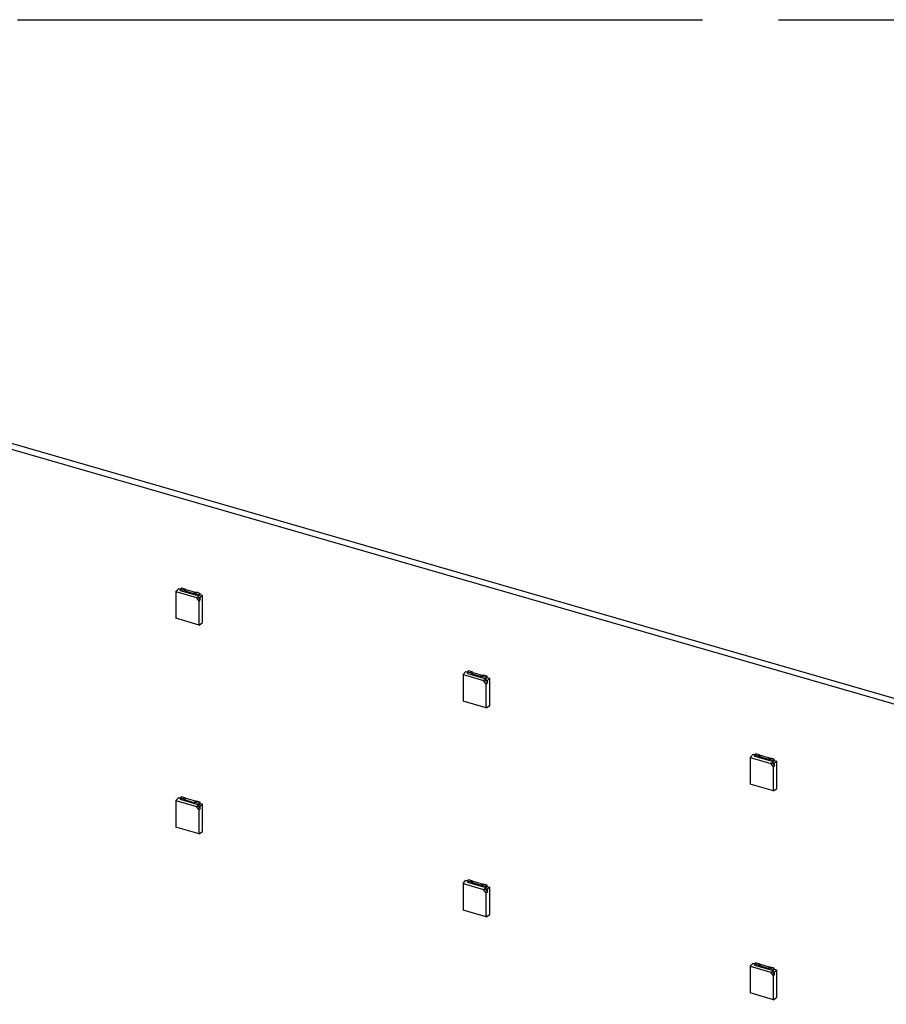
# Model space of a CAD drawing. Header units: millimetres. Extents: x 0 to 210, y 0 to 297.
# Tile 21 of 44: x 81 to 92, y 245 to 258. Entities that reach past the tile are written whole.
import ezdxf

# ---------------------------------------------------------------- set-up
doc = ezdxf.new("R2010")
doc.units = ezdxf.units.MM
doc.header["$LTSCALE"] = 19.36
doc.linetypes.add('PHANTOM', pattern=[0.8, 0.45, -0.05, 0.1, -0.05, 0.1, -0.05])
doc.layers.get('0').update_dxf_attribs({"linetype": 'CONTINUOUS'})
doc.layers.add('DEFAULT_3', color=7, linetype='PHANTOM')

msp = doc.modelspace()

# ---------------------------------------------------------------- linework, layer by layer
at = {"color": 7, "linetype": 'CONTINUOUS'}
for p, q in [((71.06569, 255.09256), (128.44015, 238.52997)), ((71.12817, 255.14667), (128.50264, 238.58409)), ((83.1184, 250.4035), (83.15534, 250.44345)), ((83.1184, 250.4035), (83.1184, 250.06447)), ((83.1184, 250.4035), (83.37916, 250.32823)), ((83.15534, 250.44345), (83.17375, 250.43814)), ((83.17327, 250.43646), (83.1889, 250.45)), ((83.17327, 250.4188), (83.17327, 250.43646)), ((83.17327, 250.43646), (83.21841, 250.42342)), ((83.17327, 250.4188), (83.40926, 250.35068)), ((83.23405, 250.43697), (83.1889, 250.45)), ((83.23405, 250.43697), (83.21841, 250.42342)), ((83.23273, 250.41388), (83.34979, 250.38009)), ((83.36543, 250.39363), (83.24837, 250.42742)), ((83.36411, 250.38136), (83.37975, 250.39491)), ((83.36411, 250.38136), (83.40926, 250.36833)), ((83.37916, 250.32823), (83.39593, 250.33895)), ((83.41413, 250.28317), (83.37916, 250.32823)), ((83.4249, 250.38187), (83.37975, 250.39491)), ((83.39593, 250.33895), (83.42776, 250.29793)), ((83.42776, 250.32976), (83.39593, 250.33895)), ((83.40926, 250.36833), (83.4249, 250.38187)), ((83.40926, 250.36833), (83.40926, 250.35068)), ((83.40926, 250.35068), (83.4249, 250.36564)), ((83.41413, 250.28317), (83.42776, 250.29793)), ((83.41413, 249.9791), (83.41413, 250.28317)), ((83.4249, 250.36564), (83.4249, 250.38187)), ((83.4249, 250.36564), (83.45846, 250.35595)), ((83.45846, 250.35595), (83.42776, 250.32976)), ((83.42776, 250.29793), (83.42776, 250.32976)), ((83.45846, 250.00954), (83.45846, 250.35595)), ((83.41413, 249.9791), (83.1184, 250.06447)), ((83.41413, 249.9791), (83.45846, 250.00954)), ((86.77194, 249.34882), (86.80889, 249.38876)), ((86.77194, 249.34882), (86.77194, 249.00978)), ((86.77194, 249.34882), (87.03271, 249.27354)), ((86.80889, 249.38876), (86.8273, 249.38345)), ((86.82681, 249.38177), (86.84245, 249.39531)), ((86.82681, 249.36411), (86.82681, 249.38177)), ((86.82681, 249.38177), (86.87196, 249.36874)), ((86.82681, 249.36411), (87.0628, 249.29599)), ((86.88759, 249.38228), (86.84245, 249.39531)), ((86.88759, 249.38228), (86.87196, 249.36874)), ((86.88628, 249.35919), (87.00334, 249.3254)), ((87.01897, 249.33894), (86.90191, 249.37273)), ((87.01766, 249.32668), (87.0333, 249.34022)), ((87.01766, 249.32668), (87.0628, 249.31364)), ((87.03271, 249.27354), (87.04947, 249.28427)), ((87.06767, 249.22848), (87.03271, 249.27354)), ((87.07844, 249.32719), (87.0333, 249.34022)), ((87.04947, 249.28427), (87.08131, 249.24324)), ((87.08131, 249.27508), (87.04947, 249.28427)), ((87.0628, 249.31364), (87.07844, 249.32719)), ((87.0628, 249.31364), (87.0628, 249.29599)), ((87.0628, 249.29599), (87.07844, 249.31095)), ((87.07844, 249.31095), (87.07844, 249.32719)), ((87.07844, 249.31095), (87.112, 249.30126)), ((87.112, 249.30126), (87.08131, 249.27508)), ((87.08131, 249.24324), (87.08131, 249.27508)), ((87.112, 248.95485), (87.112, 249.30126)), ((87.06767, 249.22848), (87.08131, 249.24324)), ((87.06767, 248.92441), (87.06767, 249.22848)), ((87.06767, 248.92441), (86.77194, 249.00978)), ((87.06767, 248.92441), (87.112, 248.95485)), ((90.42549, 248.29413), (90.46243, 248.33407)), ((90.42549, 248.29413), (90.42549, 247.95509)), ((90.42549, 248.29413), (90.68625, 248.21885)), ((90.46243, 248.33407), (90.48084, 248.32876)), ((90.48036, 248.32708), (90.49599, 248.34062)), ((90.48036, 248.30943), (90.48036, 248.32708)), ((90.48036, 248.32708), (90.5255, 248.31405)), ((90.48036, 248.30943), (90.71635, 248.2413)), ((90.54114, 248.32759), (90.49599, 248.34062)), ((90.54114, 248.32759), (90.5255, 248.31405)), ((90.53982, 248.3045), (90.65688, 248.27071)), ((90.67252, 248.28425), (90.55546, 248.31804)), ((90.6712, 248.27199), (90.68684, 248.28553)), ((90.6712, 248.27199), (90.71635, 248.25896)), ((90.73199, 248.2725), (90.68684, 248.28553)), ((90.71635, 248.25896), (90.73199, 248.2725)), ((90.73199, 248.25626), (90.73199, 248.2725)), ((90.68625, 248.21885), (90.70302, 248.22958)), ((90.72122, 248.17379), (90.68625, 248.21885)), ((90.70302, 248.22958), (90.73485, 248.18855)), ((90.73485, 248.22039), (90.70302, 248.22958)), ((90.71635, 248.25896), (90.71635, 248.2413)), ((90.71635, 248.2413), (90.73199, 248.25626)), ((90.72122, 248.17379), (90.73485, 248.18855)), ((90.72122, 247.86972), (90.72122, 248.17379)), ((90.73199, 248.25626), (90.76554, 248.24657)), ((90.76554, 248.24657), (90.73485, 248.22039)), ((90.73485, 248.18855), (90.73485, 248.22039)), ((90.76554, 247.90016), (90.76554, 248.24657)), ((90.72122, 247.86972), (90.42549, 247.95509)), ((90.72122, 247.86972), (90.76554, 247.90016)), ((83.1184, 247.74639), (83.15534, 247.78633)), ((83.15534, 247.78633), (83.17375, 247.78102)), ((83.17327, 247.77934), (83.1889, 247.79288)), ((83.17327, 247.76168), (83.17327, 247.77934)), ((83.17327, 247.77934), (83.21841, 247.76631)), ((83.23405, 247.77985), (83.1889, 247.79288)), ((83.23405, 247.77985), (83.21841, 247.76631)), ((83.36543, 247.73651), (83.24837, 247.7703)), ((83.1184, 247.74639), (83.1184, 247.40735)), ((83.1184, 247.74639), (83.37916, 247.67111)), ((83.17327, 247.76168), (83.40926, 247.69356)), ((83.23273, 247.75676), (83.34979, 247.72297)), ((83.36411, 247.72425), (83.37975, 247.73779)), ((83.36411, 247.72425), (83.40926, 247.71121)), ((83.37916, 247.67111), (83.39593, 247.68184)), ((83.41413, 247.62605), (83.37916, 247.67111)), ((83.4249, 247.72476), (83.37975, 247.73779)), ((83.39593, 247.68184), (83.42776, 247.64081)), ((83.42776, 247.67265), (83.39593, 247.68184)), ((83.40926, 247.71121), (83.4249, 247.72476)), ((83.40926, 247.71121), (83.40926, 247.69356)), ((83.40926, 247.69356), (83.4249, 247.70852)), ((83.4249, 247.70852), (83.4249, 247.72476)), ((83.4249, 247.70852), (83.45846, 247.69883)), ((83.45846, 247.69883), (83.42776, 247.67265)), ((83.42776, 247.64081), (83.42776, 247.67265)), ((83.45846, 247.35242), (83.45846, 247.69883)), ((83.41413, 247.62605), (83.42776, 247.64081)), ((83.41413, 247.32198), (83.41413, 247.62605)), ((83.41413, 247.32198), (83.1184, 247.40735)), ((83.41413, 247.32198), (83.45846, 247.35242)), ((86.77194, 246.6917), (86.80889, 246.73164)), ((86.77194, 246.6917), (86.77194, 246.35266)), ((86.77194, 246.6917), (87.03271, 246.61642)), ((86.80889, 246.73164), (86.8273, 246.72633)), ((86.82681, 246.72465), (86.84245, 246.73819)), ((86.82681, 246.707), (86.82681, 246.72465)), ((86.82681, 246.72465), (86.87196, 246.71162)), ((86.82681, 246.707), (87.0628, 246.63887)), ((86.88759, 246.72516), (86.84245, 246.73819)), ((86.88759, 246.72516), (86.87196, 246.71162)), ((86.88628, 246.70207), (87.00334, 246.66828)), ((87.01897, 246.68182), (86.90191, 246.71561)), ((87.01766, 246.66956), (87.0333, 246.6831)), ((87.01766, 246.66956), (87.0628, 246.65653)), ((87.07844, 246.67007), (87.0333, 246.6831)), ((87.0628, 246.65653), (87.07844, 246.67007)), ((87.0628, 246.65653), (87.0628, 246.63887)), ((87.0628, 246.63887), (87.07844, 246.65383)), ((87.07844, 246.65383), (87.07844, 246.67007)), ((87.07844, 246.65383), (87.112, 246.64414)), ((87.112, 246.64414), (87.08131, 246.61796)), ((87.112, 246.29773), (87.112, 246.64414)), ((87.03271, 246.61642), (87.04947, 246.62715)), ((87.06767, 246.57136), (87.03271, 246.61642)), ((87.04947, 246.62715), (87.08131, 246.58612)), ((87.08131, 246.61796), (87.04947, 246.62715)), ((87.06767, 246.57136), (87.08131, 246.58612)), ((87.06767, 246.26729), (87.06767, 246.57136)), ((87.08131, 246.58612), (87.08131, 246.61796)), ((87.06767, 246.26729), (86.77194, 246.35266)), ((87.06767, 246.26729), (87.112, 246.29773)), ((90.42549, 245.63701), (90.46243, 245.67696)), ((90.46243, 245.67696), (90.48084, 245.67164)), ((90.48036, 245.66996), (90.49599, 245.68351)), ((90.48036, 245.65231), (90.48036, 245.66996)), ((90.48036, 245.66996), (90.5255, 245.65693)), ((90.48036, 245.65231), (90.71635, 245.58418)), ((90.54114, 245.67047), (90.49599, 245.68351)), ((90.54114, 245.67047), (90.5255, 245.65693)), ((90.53982, 245.64738), (90.65688, 245.61359)), ((90.67252, 245.62714), (90.55546, 245.66093)), ((90.42549, 245.63701), (90.42549, 245.29798)), ((90.42549, 245.63701), (90.68625, 245.56173)), ((90.6712, 245.61487), (90.68684, 245.62841)), ((90.6712, 245.61487), (90.71635, 245.60184)), ((90.68625, 245.56173), (90.70302, 245.57246)), ((90.72122, 245.51667), (90.68625, 245.56173)), ((90.73199, 245.61538), (90.68684, 245.62841)), ((90.70302, 245.57246), (90.73485, 245.53144)), ((90.73485, 245.56327), (90.70302, 245.57246)), ((90.71635, 245.60184), (90.73199, 245.61538)), ((90.71635, 245.60184), (90.71635, 245.58418)), ((90.71635, 245.58418), (90.73199, 245.59914)), ((90.72122, 245.51667), (90.73485, 245.53144)), ((90.72122, 245.2126), (90.72122, 245.51667)), ((90.73199, 245.59914), (90.73199, 245.61538)), ((90.73199, 245.59914), (90.76554, 245.58946)), ((90.76554, 245.58946), (90.73485, 245.56327)), ((90.73485, 245.53144), (90.73485, 245.56327)), ((90.76554, 245.24304), (90.76554, 245.58946)), ((90.72122, 245.2126), (90.42549, 245.29798)), ((90.72122, 245.2126), (90.76554, 245.24304))]:
    msp.add_line(p, q, dxfattribs=at)
at = {"color": 9, "linetype": 'CONTINUOUS'}
for p, q in [((83.23273, 250.41388), (83.24837, 250.42742)), ((83.36543, 250.39363), (83.34979, 250.38009)), ((86.88628, 249.35919), (86.90191, 249.37273)), ((87.01897, 249.33894), (87.00334, 249.3254)), ((90.53982, 248.3045), (90.55546, 248.31804)), ((90.67252, 248.28425), (90.65688, 248.27071)), ((83.23273, 247.75676), (83.24837, 247.7703)), ((83.36543, 247.73651), (83.34979, 247.72297)), ((86.88628, 246.70207), (86.90191, 246.71561)), ((87.01897, 246.68182), (87.00334, 246.66828)), ((90.53982, 245.64738), (90.55546, 245.66093)), ((90.67252, 245.62714), (90.65688, 245.61359))]:
    msp.add_line(p, q, dxfattribs=at)
at = {"color": 7, "linetype": 'CONTINUOUS'}
for points in [[(83.23273, 250.41388), (83.22722, 250.41547), (83.22214, 250.41906), (83.21841, 250.42342)], [(83.23405, 250.43697), (83.23778, 250.4326), (83.24286, 250.42901), (83.24837, 250.42742)], [(83.36411, 250.38136), (83.35999, 250.37892), (83.3544, 250.37876), (83.34979, 250.38009)], [(83.36543, 250.39363), (83.37003, 250.3923), (83.37563, 250.39246), (83.37975, 250.39491)], [(86.88628, 249.35919), (86.88077, 249.36078), (86.87568, 249.36437), (86.87196, 249.36874)], [(86.88759, 249.38228), (86.89132, 249.37792), (86.8964, 249.37432), (86.90191, 249.37273)], [(87.01766, 249.32668), (87.01354, 249.32423), (87.00794, 249.32407), (87.00334, 249.3254)], [(87.01897, 249.33894), (87.02358, 249.33761), (87.02917, 249.33777), (87.0333, 249.34022)], [(90.53982, 248.3045), (90.53431, 248.30609), (90.52923, 248.30969), (90.5255, 248.31405)], [(90.54114, 248.32759), (90.54487, 248.32323), (90.54995, 248.31964), (90.55546, 248.31804)], [(90.6712, 248.27199), (90.66708, 248.26954), (90.66149, 248.26938), (90.65688, 248.27071)], [(90.67252, 248.28425), (90.67712, 248.28292), (90.68272, 248.28309), (90.68684, 248.28553)], [(83.23405, 247.77985), (83.23778, 247.77549), (83.24286, 247.77189), (83.24837, 247.7703)], [(83.23273, 247.75676), (83.22722, 247.75835), (83.22214, 247.76194), (83.21841, 247.76631)], [(83.36411, 247.72425), (83.35999, 247.7218), (83.3544, 247.72164), (83.34979, 247.72297)], [(83.36543, 247.73651), (83.37003, 247.73518), (83.37563, 247.73534), (83.37975, 247.73779)], [(86.88628, 246.70207), (86.88077, 246.70366), (86.87568, 246.70726), (86.87196, 246.71162)], [(86.88759, 246.72516), (86.89132, 246.7208), (86.8964, 246.71721), (86.90191, 246.71561)], [(87.01766, 246.66956), (87.01354, 246.66711), (87.00794, 246.66695), (87.00334, 246.66828)], [(87.01897, 246.68182), (87.02358, 246.68049), (87.02917, 246.68066), (87.0333, 246.6831)], [(90.53982, 245.64738), (90.53431, 245.64898), (90.52923, 245.65257), (90.5255, 245.65693)], [(90.54114, 245.67047), (90.54487, 245.66611), (90.54995, 245.66252), (90.55546, 245.66093)], [(90.6712, 245.61487), (90.66708, 245.61243), (90.66149, 245.61226), (90.65688, 245.61359)], [(90.67252, 245.62714), (90.67712, 245.62581), (90.68272, 245.62597), (90.68684, 245.62841)]]:
    msp.add_open_spline(points, degree=3, dxfattribs=at)
at = {"layer": 'DEFAULT_3', "color": 7, "linetype": 'PHANTOM'}
msp.add_line((50.12864, 257.68), (150.12864, 257.68), dxfattribs=at)

doc.saveas('drawing.dxf')
